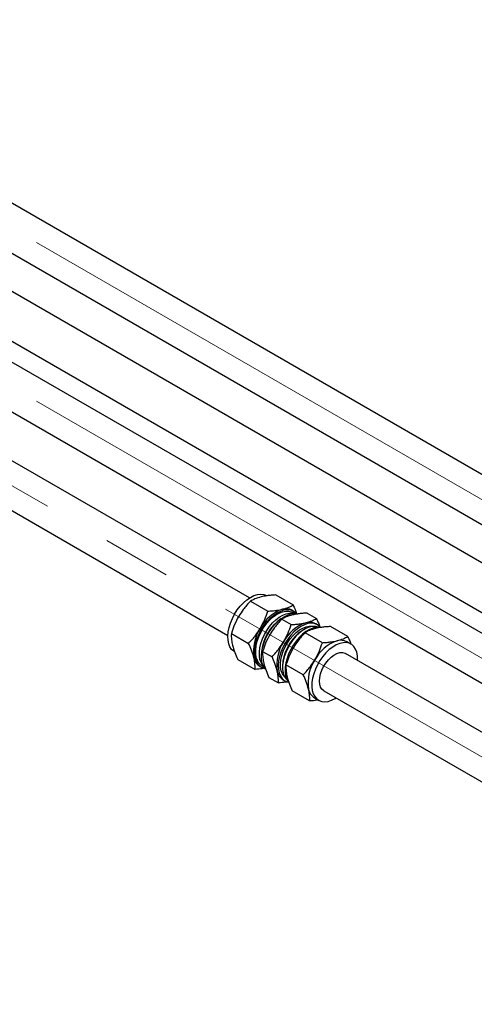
# Paper-space layout 'Sheet1' of a CAD drawing. Header units: millimetres. Extents: x -80341 to 21249, y 0 to 26255.
# Tile 15 of 154: x 3488 to 3699, y 9667 to 10122. Entities that reach past the tile are written whole.
import ezdxf

# ---------------------------------------------------------------- set-up
doc = ezdxf.new("R2010")
doc.units = ezdxf.units.MM
doc.linetypes.add('SLD-Mista-longa', pattern=[19.05, 15.24, -1.27, 1.27, -1.27])
doc.linetypes.add('SLD-Sólida', pattern=[0])
doc.layers.add('DETALHAMENTO', color=8, linetype='SLD-Sólida')

psp = doc.layouts.new('Sheet1')

# ---------------------------------------------------------------- linework, layer by layer
at = {"color": 7, "linetype": 'SLD-Sólida', "lineweight": 25, "ltscale": 25}
for p, q in [((3594.73, 9854.69), (3219.54, 10071.28)), ((4478.61, 9463.65), (3429.44, 10069.32)), ((3209.54, 10053.96), (3584.73, 9837.37)), ((3419.44, 10052), (4468.61, 9446.32)), ((4443.26, 9443.23), (3394.08, 10048.91)), ((3384.08, 10031.59), (4433.26, 9425.91)), ((4529.64, 9360.7), (3480.47, 9966.37)), ((3470.47, 9949.05), (4519.64, 9343.38)), ((3606.95, 9856.08), (3614.96, 9851.46)), ((3595.19, 9853.22), (3603.19, 9848.6)), ((3615.19, 9848.65), (3614.58, 9849.01)), ((3615.74, 9847.52), (3614.84, 9848.03)), ((3621.43, 9847.73), (3625.76, 9845.23)), ((3609.67, 9844.86), (3614, 9842.37)), ((3626.15, 9842.32), (3625.38, 9842.77)), ((3586.36, 9838.32), (3594.36, 9833.7)), ((3620.14, 9840.14), (3619.61, 9839.83)), ((3628.47, 9834.01), (3620.47, 9838.63)), ((3640.24, 9836.87), (3632.23, 9841.49)), ((3641.71, 9833.34), (3639.86, 9834.42)), ((3600.84, 9829.97), (3605.17, 9827.47)), ((4688.39, 9223.34), (3639.21, 9829.01)), ((3589.29, 9826.29), (3597.3, 9821.67)), ((3599.58, 9823.03), (3600.2, 9822.67)), ((3600.55, 9823.29), (3601.45, 9822.77)), ((3610.04, 9823.26), (3610.04, 9822.64)), ((3619.64, 9819.11), (3611.64, 9823.73)), ((3603.77, 9817.93), (3608.1, 9815.43)), ((3610.38, 9816.79), (3611.16, 9816.34)), ((3622.58, 9807.07), (3614.57, 9811.7)), ((3629.21, 9811.69), (4678.39, 9206.02)), ((3624.86, 9808.43), (3626.71, 9807.36))]:
    psp.add_line(p, q, dxfattribs=at)
at = {"color": 7, "linetype": 'SLD-Sólida', "lineweight": 25, "ltscale": 25, "flags": 128}
for points in [[(3587.82, 9829.81), (3587.49, 9830.02), (3586.49, 9830.92), (3585.7, 9832.1), (3585.13, 9833.53), (3584.8, 9835.18), (3584.72, 9837), (3584.88, 9838.97), (3585.3, 9841.02), (3585.94, 9843.11), (3586.81, 9845.2), (3587.87, 9847.23), (3589.11, 9849.15), (3590.5, 9850.93), (3592, 9852.52), (3593.58, 9853.88), (3595.19, 9854.98), (3596.81, 9855.79), (3598.4, 9856.3), (3599.91, 9856.5), (3601.32, 9856.37), (3602.58, 9855.92), (3602.82, 9855.8)], [(3601.99, 9822.04), (3601.05, 9822.28), (3599.86, 9822.88), (3598.86, 9823.78), (3598.07, 9824.96), (3597.5, 9826.39), (3597.17, 9828.04), (3597.09, 9829.86), (3597.26, 9831.82), (3597.67, 9833.87), (3598.32, 9835.97), (3599.18, 9838.05), (3600.25, 9840.08), (3601.49, 9842.01), (3602.87, 9843.79), (3604.37, 9845.37), (3605.95, 9846.73), (3607.57, 9847.83), (3609.19, 9848.65), (3610.77, 9849.16), (3612.29, 9849.35), (3613.69, 9849.23), (3614.96, 9848.78), (3616.05, 9848.03), (3616.62, 9847.44)], [(3600.55, 9823.29), (3600.06, 9823.62), (3599.12, 9824.55), (3598.39, 9825.75), (3597.89, 9827.2), (3597.63, 9828.86), (3597.62, 9830.69), (3597.86, 9832.63), (3598.34, 9834.65), (3599.05, 9836.7), (3599.97, 9838.72), (3601.09, 9840.67), (3602.36, 9842.49), (3603.77, 9844.14), (3605.27, 9845.59), (3606.84, 9846.79), (3608.42, 9847.72), (3609.99, 9848.35), (3611.5, 9848.67), (3612.92, 9848.66), (3614.21, 9848.34), (3614.84, 9848.03)], [(3601.31, 9823.02), (3600.81, 9823.57), (3600.08, 9824.78), (3599.58, 9826.23), (3599.32, 9827.88), (3599.31, 9829.71), (3599.55, 9831.66), (3600.03, 9833.68), (3600.74, 9835.72), (3601.66, 9837.74), (3602.78, 9839.69), (3604.06, 9841.51), (3605.46, 9843.17), (3606.97, 9844.61), (3608.53, 9845.81), (3610.12, 9846.74), (3611.68, 9847.37), (3613.2, 9847.69), (3614.61, 9847.69), (3615.45, 9847.52)], [(3602.18, 9821.79), (3602.05, 9821.94), (3601.25, 9823.12), (3600.68, 9824.55), (3600.36, 9826.2), (3600.27, 9828.02), (3600.44, 9829.99), (3600.85, 9832.04), (3601.5, 9834.13), (3602.36, 9836.22), (3603.43, 9838.25), (3604.67, 9840.17), (3606.06, 9841.95), (3607.55, 9843.54), (3609.13, 9844.9), (3610.75, 9846), (3612.37, 9846.81), (3613.95, 9847.32), (3615.47, 9847.52), (3616.87, 9847.39), (3617.05, 9847.35)], [(3627.52, 9841.17), (3627.01, 9841.7), (3625.92, 9842.45), (3624.65, 9842.9), (3623.25, 9843.03), (3621.73, 9842.83), (3620.15, 9842.32), (3618.53, 9841.51), (3616.91, 9840.41), (3615.33, 9839.05), (3613.83, 9837.46), (3612.45, 9835.68), (3611.21, 9833.76), (3610.14, 9831.73), (3609.28, 9829.64), (3608.63, 9827.55), (3608.22, 9825.5), (3608.05, 9823.53), (3608.13, 9821.71), (3608.46, 9820.06), (3609.03, 9818.63), (3609.82, 9817.45), (3610.82, 9816.55), (3612.01, 9815.95), (3612.92, 9815.72)], [(3610.95, 9818.34), (3610.78, 9818.51), (3610.01, 9819.6), (3609.47, 9820.95), (3609.16, 9822.52), (3609.09, 9824.26), (3609.28, 9826.13), (3609.71, 9828.08), (3610.37, 9830.07), (3611.24, 9832.04), (3612.31, 9833.94), (3613.54, 9835.72), (3614.9, 9837.33), (3616.36, 9838.74)], [(3617.72, 9838.4), (3616.22, 9836.96), (3614.81, 9835.3), (3613.53, 9833.48), (3612.42, 9831.54), (3611.5, 9829.51), (3610.79, 9827.47), (3610.31, 9825.45), (3610.07, 9823.5), (3610.08, 9821.67), (3610.34, 9820.02), (3610.84, 9818.57), (3611.56, 9817.36), (3612.34, 9816.56)], [(3619.3, 9837.92), (3617.75, 9836.44), (3616.31, 9834.76), (3614.99, 9832.9), (3613.83, 9830.91), (3612.87, 9828.85), (3612.11, 9826.75), (3611.58, 9824.68), (3611.29, 9822.66), (3611.24, 9820.76), (3611.45, 9819.02), (3611.9, 9817.48), (3612.58, 9816.17), (3612.79, 9815.88)], [(3616.36, 9838.74), (3617.88, 9839.9), (3619.42, 9840.79), (3620.94, 9841.38), (3622.4, 9841.66), (3623.77, 9841.63), (3624.32, 9841.51)], [(3619.61, 9839.83), (3618.84, 9839.35), (3617.32, 9838.19)], [(3626.56, 9841.19), (3625.37, 9841.48), (3623.95, 9841.48), (3622.44, 9841.16), (3620.87, 9840.53), (3619.29, 9839.6), (3617.72, 9838.4)], [(3627.58, 9841.11), (3627.15, 9841.17), (3625.68, 9841.13), (3624.13, 9840.78), (3622.52, 9840.11), (3620.9, 9839.15), (3619.3, 9837.92)], [(3644.8, 9825.79), (3644.81, 9826.15), (3644.73, 9827.98), (3644.4, 9829.63), (3643.84, 9831.06), (3643.04, 9832.23), (3642.04, 9833.13), (3640.86, 9833.73), (3639.52, 9834.02), (3638.06, 9833.99), (3636.5, 9833.64), (3634.9, 9832.97), (3633.27, 9832.01), (3631.67, 9830.78)], [(3631.67, 9830.78), (3630.13, 9829.3), (3628.68, 9827.61), (3627.36, 9825.75), (3626.21, 9823.77), (3625.24, 9821.71), (3624.48, 9819.61), (3623.95, 9817.53), (3623.66, 9815.52), (3623.62, 9813.62), (3623.82, 9811.88), (3624.27, 9810.34), (3624.96, 9809.03), (3625.86, 9807.99), (3626.95, 9807.23), (3628.22, 9806.79), (3629.62, 9806.66), (3631.13, 9806.86), (3632.72, 9807.37), (3634.34, 9808.18), (3634.8, 9808.47)], [(3632.52, 9827.3), (3633.85, 9828.3), (3635.19, 9829.01), (3636.5, 9829.4), (3637.72, 9829.47), (3638.82, 9829.21), (3639.21, 9829.01)], [(3629.21, 9811.69), (3629.11, 9811.75), (3628.28, 9812.49), (3627.66, 9813.5), (3627.27, 9814.77), (3627.14, 9816.24), (3627.26, 9817.86), (3627.64, 9819.56), (3628.25, 9821.3), (3629.07, 9823), (3630.09, 9824.6), (3631.25, 9826.06), (3632.52, 9827.3)]]:
    psp.add_lwpolyline(points, dxfattribs=at)
at = {"color": 7, "linetype": 'SLD-Sólida', "lineweight": 25, "ltscale": 625}
for centre, radius, start, end in [((3616.09, 9832.05), 18.46, 109.1647, 152.3787), ((3611.71, 9843.65), 6.07, 61.8942, 106.1527), ((3621.18, 9827.88), 20.87, 124.1542, 175.8512), ((3626.89, 9825.81), 18.46, 109.1647, 152.3787), ((3622.52, 9837.42), 6.07, 61.8942, 106.1527), ((3615.78, 9830.04), 19.22, 146.6355, 188.6731), ((3630.94, 9822.31), 20.92, 130.6258, 177.4057), ((3626.58, 9823.8), 19.22, 146.6355, 188.6731), ((3641.36, 9817.45), 18.46, 109.1647, 152.3787), ((3636.99, 9829.06), 6.07, 61.8942, 106.1527), ((3602.8, 9828.23), 6.12, 190.2597, 238.2229), ((3641.06, 9815.44), 19.22, 146.6355, 188.6731), ((3613.69, 9822.05), 6.22, 190.6692, 237.8134), ((3628.08, 9813.63), 6.12, 190.2597, 238.2229)]:
    psp.add_arc(centre, radius, start, end, dxfattribs=at)
at = {"color": 7, "linetype": 'SLD-Sólida', "lineweight": 25, "ltscale": 25}
for points, knots in [([(3606.95, 9856.08), (3606.21, 9856.04), (3604.78, 9855.95), (3602.44, 9855.69), (3600.99, 9855.38), (3600.12, 9855.2)], [0, 0, 0, 0, 0.303074, 0.582113, 1, 1, 1, 1]), ([(3595.19, 9853.22), (3594.59, 9852.58), (3593.44, 9851.34), (3591.59, 9849.08), (3590.49, 9847.35), (3589.83, 9846.32)], [0, 0, 0, 0, 0.303074, 0.582113, 1, 1, 1, 1]), ([(3600.12, 9855.2), (3599.11, 9854.91), (3597.22, 9854.36), (3595.84, 9853.58), (3595.19, 9853.22)], [0, 0, 0, 0, 0.535251, 1, 1, 1, 1]), ([(3610.02, 9849.49), (3611.04, 9849.78), (3612.92, 9850.32), (3614.31, 9851.1), (3614.96, 9851.46)], [0, 0, 0, 0, 0.535251, 1, 1, 1, 1]), ([(3614.96, 9851.46), (3615.26, 9850.78), (3615.85, 9849.45), (3616.41, 9848.09), (3616.6, 9847.45), (3616.62, 9847.4)], [0, 0, 0, 0, 0.500409, 0.961134, 1, 1, 1, 1]), ([(3599.73, 9840.61), (3600.47, 9841.99), (3601.86, 9844.57), (3602.77, 9847.32), (3603.19, 9848.6)], [0, 0, 0, 0, 0.535251, 1, 1, 1, 1]), ([(3603.19, 9848.6), (3603.94, 9848.65), (3605.37, 9848.74), (3607.71, 9849), (3609.16, 9849.3), (3610.02, 9849.49)], [0, 0, 0, 0, 0.303074, 0.582113, 1, 1, 1, 1]), ([(3614.6, 9846.84), (3613.59, 9846.55), (3611.7, 9846.01), (3610.31, 9845.23), (3609.67, 9844.86)], [0, 0, 0, 0, 0.535251, 1, 1, 1, 1]), ([(3621.43, 9847.73), (3620.69, 9847.68), (3619.26, 9847.59), (3616.92, 9847.33), (3615.47, 9847.02), (3614.6, 9846.84)], [0, 0, 0, 0, 0.303074, 0.582113, 1, 1, 1, 1]), ([(3589.83, 9846.32), (3589.08, 9844.94), (3587.69, 9842.35), (3586.78, 9839.6), (3586.36, 9838.32)], [0, 0, 0, 0, 0.535251, 1, 1, 1, 1]), ([(3609.67, 9844.86), (3609.07, 9844.22), (3607.91, 9842.99), (3606.07, 9840.72), (3604.97, 9839), (3604.31, 9837.96)], [0, 0, 0, 0, 0.303074, 0.582113, 1, 1, 1, 1]), ([(3610.53, 9834.37), (3611.27, 9835.75), (3612.66, 9838.34), (3613.57, 9841.09), (3614, 9842.37)], [0, 0, 0, 0, 0.535251, 1, 1, 1, 1]), ([(3614, 9842.37), (3614.74, 9842.41), (3616.17, 9842.51), (3618.51, 9842.77), (3619.96, 9843.07), (3620.83, 9843.25)], [0, 0, 0, 0, 0.3030737, 0.5821129, 1, 1, 1, 1]), ([(3620.83, 9843.25), (3621.84, 9843.54), (3623.73, 9844.09), (3625.11, 9844.87), (3625.76, 9845.23)], [0, 0, 0, 0, 0.535251, 1, 1, 1, 1]), ([(3625.76, 9845.23), (3626.06, 9844.54), (3626.65, 9843.22), (3627.22, 9841.82), (3627.42, 9841.15), (3627.45, 9841.07)], [0, 0, 0, 0, 0.488461, 0.938185, 1, 1, 1, 1]), ([(3586.36, 9838.32), (3586.34, 9837.82), (3586.31, 9836.86), (3586.42, 9835.07), (3586.71, 9833.68), (3586.88, 9832.85)], [0, 0, 0, 0, 0.303074, 0.582113, 1, 1, 1, 1]), ([(3594.36, 9833.7), (3594.96, 9834.35), (3596.12, 9835.58), (3597.97, 9837.85), (3599.07, 9839.57), (3599.73, 9840.61)], [0, 0, 0, 0, 0.303074, 0.582113, 1, 1, 1, 1]), ([(3604.31, 9837.96), (3603.56, 9836.58), (3602.17, 9834), (3601.26, 9831.24), (3600.84, 9829.97)], [0, 0, 0, 0, 0.535251, 1, 1, 1, 1]), ([(3620.47, 9838.63), (3619.87, 9837.99), (3618.72, 9836.75), (3616.87, 9834.48), (3615.77, 9832.76), (3615.11, 9831.73)], [0, 0, 0, 0, 0.303074, 0.582113, 1, 1, 1, 1]), ([(3625.4, 9840.61), (3624.39, 9840.32), (3622.5, 9839.77), (3621.11, 9838.99), (3620.47, 9838.63)], [0, 0, 0, 0, 0.535251, 1, 1, 1, 1]), ([(3632.23, 9841.49), (3631.49, 9841.44), (3630.06, 9841.35), (3627.72, 9841.09), (3626.27, 9840.79), (3625.4, 9840.61)], [0, 0, 0, 0, 0.303074, 0.582113, 1, 1, 1, 1]), ([(3596.78, 9827.14), (3596.46, 9828.26), (3595.86, 9830.36), (3594.84, 9832.64), (3594.36, 9833.7)], [0, 0, 0, 0, 0.535251, 1, 1, 1, 1]), ([(3605.17, 9827.47), (3605.77, 9828.11), (3606.92, 9829.35), (3608.77, 9831.61), (3609.87, 9833.34), (3610.53, 9834.37)], [0, 0, 0, 0, 0.303074, 0.582113, 1, 1, 1, 1]), ([(3625.01, 9826.01), (3625.75, 9827.4), (3627.14, 9829.98), (3628.05, 9832.73), (3628.47, 9834.01)], [0, 0, 0, 0, 0.535251, 1, 1, 1, 1]), ([(3628.47, 9834.01), (3629.22, 9834.06), (3630.65, 9834.15), (3632.99, 9834.41), (3634.44, 9834.71), (3635.3, 9834.89)], [0, 0, 0, 0, 0.303074, 0.582113, 1, 1, 1, 1]), ([(3635.3, 9834.89), (3636.31, 9835.18), (3638.2, 9835.73), (3639.59, 9836.51), (3640.24, 9836.87)], [0, 0, 0, 0, 0.535251, 1, 1, 1, 1]), ([(3640.24, 9836.87), (3640.55, 9836.18), (3641.09, 9834.98), (3641.52, 9833.83), (3641.7, 9833.35)], [0, 0, 0, 0, 0.580016, 1, 1, 1, 1]), ([(3586.88, 9832.85), (3587.2, 9831.73), (3587.8, 9829.63), (3588.82, 9827.35), (3589.29, 9826.29)], [0, 0, 0, 0, 0.5352511, 1, 1, 1, 1]), ([(3600.84, 9829.97), (3600.82, 9829.47), (3600.79, 9828.5), (3600.9, 9826.71), (3601.19, 9825.33), (3601.36, 9824.5)], [0, 0, 0, 0, 0.303074, 0.582113, 1, 1, 1, 1]), ([(3615.11, 9831.73), (3614.36, 9830.34), (3612.97, 9827.76), (3612.06, 9825.01), (3611.64, 9823.73)], [0, 0, 0, 0, 0.535251, 1, 1, 1, 1]), ([(3597.3, 9821.67), (3597.32, 9822.17), (3597.35, 9823.13), (3597.24, 9824.92), (3596.95, 9826.31), (3596.78, 9827.14)], [0, 0, 0, 0, 0.303074, 0.582113, 1, 1, 1, 1]), ([(3601.36, 9824.5), (3601.68, 9823.37), (3602.28, 9821.27), (3603.3, 9818.99), (3603.77, 9817.93)], [0, 0, 0, 0, 0.535251, 1, 1, 1, 1]), ([(3607.58, 9820.9), (3607.26, 9822.03), (3606.66, 9824.13), (3605.64, 9826.41), (3605.17, 9827.47)], [0, 0, 0, 0, 0.535251, 1, 1, 1, 1]), ([(3619.64, 9819.11), (3620.24, 9819.75), (3621.4, 9820.99), (3623.24, 9823.26), (3624.35, 9824.98), (3625.01, 9826.01)], [0, 0, 0, 0, 0.303074, 0.582113, 1, 1, 1, 1]), ([(3601.93, 9822.17), (3601.51, 9822.09), (3600.11, 9821.82), (3598.46, 9821.73), (3597.3, 9821.67)], [0, 0, 0, 0, 0.297527, 1, 1, 1, 1]), ([(3608.1, 9815.43), (3608.12, 9815.93), (3608.15, 9816.9), (3608.04, 9818.69), (3607.75, 9820.07), (3607.58, 9820.9)], [0, 0, 0, 0, 0.303074, 0.582113, 1, 1, 1, 1]), ([(3611.64, 9823.73), (3611.62, 9823.23), (3611.59, 9822.27), (3611.7, 9820.48), (3611.99, 9819.09), (3612.16, 9818.26)], [0, 0, 0, 0, 0.303074, 0.582113, 1, 1, 1, 1]), ([(3612.61, 9815.91), (3612.23, 9815.84), (3610.86, 9815.58), (3609.26, 9815.49), (3608.1, 9815.43)], [0, 0, 0, 0, 0.276375, 1, 1, 1, 1]), ([(3612.16, 9818.26), (3612.48, 9817.14), (3613.08, 9815.04), (3614.1, 9812.76), (3614.57, 9811.7)], [0, 0, 0, 0, 0.535251, 1, 1, 1, 1]), ([(3622.06, 9812.55), (3621.74, 9813.67), (3621.13, 9815.77), (3620.12, 9818.05), (3619.64, 9819.11)], [0, 0, 0, 0, 0.535251, 1, 1, 1, 1]), ([(3622.58, 9807.07), (3622.6, 9807.58), (3622.63, 9808.54), (3622.52, 9810.33), (3622.23, 9811.71), (3622.06, 9812.55)], [0, 0, 0, 0, 0.303074, 0.582113, 1, 1, 1, 1]), ([(3626.55, 9807.46), (3626.34, 9807.42), (3625.15, 9807.2), (3623.74, 9807.13), (3622.58, 9807.07)], [0, 0, 0, 0, 0.168525, 1, 1, 1, 1])]:
    psp.add_open_spline(points, degree=3, knots=knots, dxfattribs=at)
at = {"layer": 'DETALHAMENTO', "linetype": 'SLD-Mista-longa', "lineweight": 18, "ltscale": 25}
for p, q in [((5888.47, 8638.21), (1717.31, 11046.16)), ((3171.24, 10087.62), (5888.47, 8519)), ((5888.47, 8564.72), (3254.14, 10085.48))]:
    psp.add_line(p, q, dxfattribs=at)

doc.saveas('drawing.dxf')
